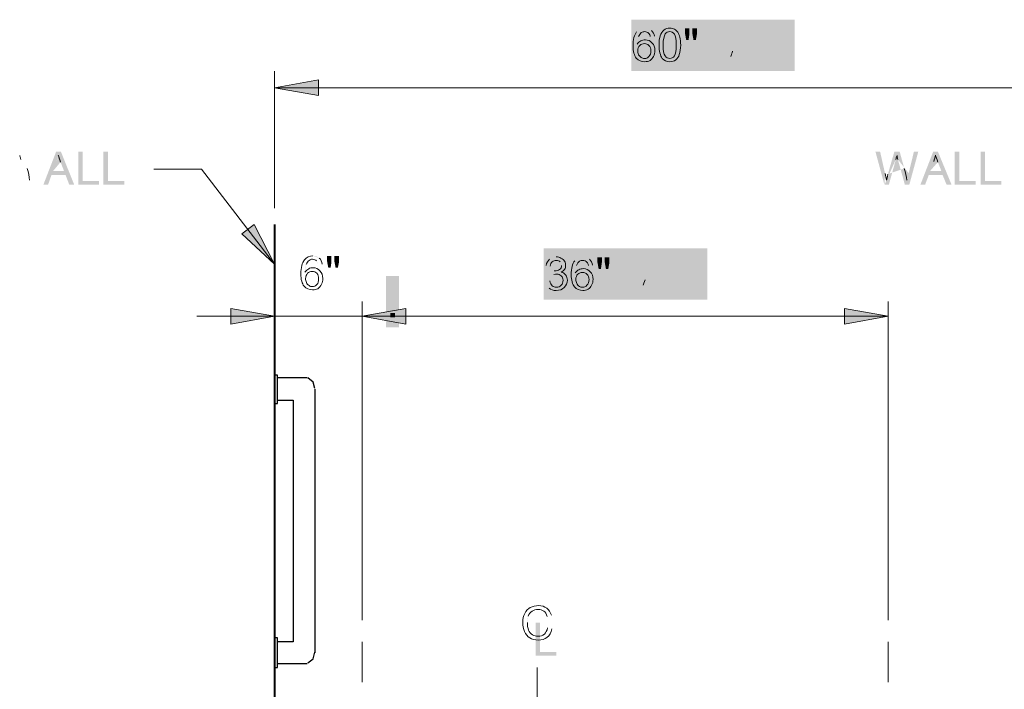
# Model space of a CAD drawing. Header units: inches. Extents: x -455 to 219, y -7 to 215.
# Tile 9 of 33: x -455 to -409, y 184 to 215. Entities that reach past the tile are written whole.
import ezdxf

# ---------------------------------------------------------------- set-up
doc = ezdxf.new("R2010")
doc.units = ezdxf.units.IN
doc.header["$MEASUREMENT"] = 0
doc.layers.add('PDF_Geometry', color=7, linetype='Continuous')
doc.layers.add('PDF_Solid Fills', color=7, linetype='Continuous')

msp = doc.modelspace()

# ---------------------------------------------------------------- hatches: boundary and pattern name
at = {"layer": 'PDF_Solid Fills', "transparency": 33554559}
h = msp.add_hatch(color=256, dxfattribs=at)
h.paths.add_polyline_path([(-425.573297, 214.252069), (-425.763045, 214.238516)], flags=0)
h.paths.add_polyline_path([(-426.318734, 214.238516, 0.079414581), (-426.372947, 213.886128)], flags=0)
h.paths.add_polyline_path([(-426.007006, 214.631564, 0.220739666), (-426.400054, 214.45537)], flags=0)
h.paths.add_polyline_path([(-425.708831, 214.523137, 0.183619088), (-426.007006, 214.631564)], flags=0)
h = msp.add_hatch(color=256, dxfattribs=at)
h.paths.add_polyline_path([(-424.095977, 214.075875), (-424.150191, 214.37405), (-424.150191, 214.618011), (-423.94689, 214.618011), (-423.94689, 214.37405), (-423.98755, 214.075875)], flags=0)
h.paths.add_polyline_path([(-423.757142, 214.075875), (-423.811356, 214.37405), (-423.811356, 214.618011), (-423.594501, 214.618011), (-423.594501, 214.37405), (-423.648715, 214.075875)], flags=0)
h = msp.add_hatch(color=256, dxfattribs=at)
h.paths.add_polyline_path([(-422.767744, 213.100031), (-422.767744, 214.618011), (-422.456016, 214.618011), (-422.103628, 213.533739)], flags=0)
h.paths.add_polyline_path([(-422.022307, 213.316885, 0.021361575), (-422.103628, 213.533739)], flags=0)
h.paths.add_polyline_path([(-421.940987, 213.560846), (-421.575045, 214.618011), (-421.303977, 214.618011), (-421.303977, 213.100031), (-421.507278, 213.100031), (-421.507278, 214.37405), (-421.940987, 213.100031), (-422.130735, 213.100031), (-422.564443, 214.401157), (-422.564443, 213.100031), (-422.767744, 213.100031)], flags=0)
for points in [[(-420.43656, 213.100031), (-420.43656, 214.618011), (-420.219706, 214.618011), (-419.420056, 213.425312), (-419.420056, 214.618011), (-419.230308, 214.618011), (-419.230308, 213.100031), (-419.433609, 213.100031), (-420.233259, 214.292729), (-420.233259, 213.100031)], [(-452.314147, 207.353391), (-452.314147, 208.898478), (-452.110846, 208.898478), (-452.110846, 207.529585), (-451.351856, 207.529585), (-451.351856, 207.353391)], [(-451.148555, 207.353391), (-451.148555, 208.898478), (-450.945254, 208.898478), (-450.945254, 207.529585), (-450.186264, 207.529585), (-450.186264, 207.353391)], [(-411.626853, 207.353391), (-411.626853, 208.898478), (-411.423552, 208.898478), (-411.423552, 207.529585), (-410.664562, 207.529585), (-410.664562, 207.353391)], [(-410.434154, 207.353391), (-410.434154, 208.898478), (-410.230853, 208.898478), (-410.230853, 207.529585), (-409.471863, 207.529585), (-409.471863, 207.353391)], [(-424.502579, 202.474168), (-424.502579, 203.992149), (-424.285725, 203.992149), (-423.486074, 202.79945), (-423.486074, 203.992149), (-423.296327, 203.992149), (-423.296327, 202.474168), (-423.499628, 202.474168), (-424.299278, 203.666867), (-424.299278, 202.474168)], [(-431.089529, 185.47821), (-431.089529, 187.023297), (-430.886228, 187.023297), (-430.886228, 185.654405), (-430.127238, 185.654405), (-430.127238, 185.47821)]]:
    msp.add_hatch(color=256, dxfattribs=at).paths.add_polyline_path(points)
h = msp.add_hatch(color=256, dxfattribs=at)
h.paths.add_polyline_path([(-453.940554, 207.353391), (-453.344205, 208.898478), (-453.12735, 208.898478), (-452.503894, 207.353391), (-452.734302, 207.353391), (-452.910496, 207.814206), (-453.561059, 207.814206), (-453.7237, 207.353391)], flags=0)
h.paths.add_polyline_path([(-453.493292, 207.9904), (-452.978263, 207.9904), (-453.140904, 208.410556)], flags=0)
h.paths.add_polyline_path([(-453.330651, 208.437663, 0.063480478), (-453.249331, 208.735837)], flags=0)
h.paths.add_polyline_path([(-453.330651, 208.437663), (-453.493292, 207.9904)], flags=0)
h = msp.add_hatch(color=256, dxfattribs=at)
h.paths.add_polyline_path([(-414.893221, 207.353391), (-415.313377, 208.898478), (-415.096522, 208.898478), (-414.866115, 207.881973)], flags=0)
h.paths.add_polyline_path([(-414.730581, 207.854867), (-414.432406, 208.898478), (-414.188445, 208.898478), (-413.97159, 208.112381)], flags=0)
h.paths.add_polyline_path([(-413.84961, 207.570245, 0.014756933), (-413.76829, 207.895527)], flags=0)
h.paths.add_polyline_path([(-413.76829, 207.895527), (-413.524328, 208.898478), (-413.321027, 208.898478), (-413.741183, 207.353391), (-413.944484, 207.353391), (-414.269765, 208.532536)], flags=0)
h.paths.add_polyline_path([(-414.364639, 208.532536), (-414.68992, 207.353391), (-414.893221, 207.353391)], flags=0)
h = msp.add_hatch(color=256, dxfattribs=at)
h.paths.add_polyline_path([(-413.226154, 207.353391), (-412.629804, 208.898478), (-412.41295, 208.898478), (-411.77594, 207.353391), (-412.006348, 207.353391), (-412.196096, 207.814206), (-412.833105, 207.814206), (-413.009299, 207.353391)], flags=0)
h.paths.add_polyline_path([(-412.778892, 207.9904), (-412.250309, 207.9904), (-412.41295, 208.410556)], flags=0)
h.paths.add_polyline_path([(-412.602698, 208.437663), (-412.778892, 207.9904)], flags=0)
h = msp.add_hatch(color=256, dxfattribs=at)
h.paths.add_polyline_path([(-440.997061, 203.666867), (-441.186809, 203.653314)], flags=0)
h.paths.add_polyline_path([(-441.186809, 203.653314, 0.098325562), (-441.254576, 203.815955)], flags=0)
h.paths.add_polyline_path([(-441.742498, 203.653314, 0.079414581), (-441.796712, 203.300926)], flags=0)
h.paths.add_polyline_path([(-441.132595, 203.951489, 0.183619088), (-441.43077, 204.059916)], flags=0)
h = msp.add_hatch(color=256, dxfattribs=at)
h.paths.add_polyline_path([(-440.71244, 203.504227), (-440.766654, 203.788848), (-440.766654, 204.046362), (-440.563353, 204.046362), (-440.563353, 203.788848), (-440.604013, 203.504227)], flags=0)
h.paths.add_polyline_path([(-440.373605, 203.504227), (-440.427819, 203.788848), (-440.427819, 204.046362), (-440.210964, 204.046362), (-440.210964, 203.788848), (-440.265178, 203.504227)], flags=0)
h = msp.add_hatch(color=256, dxfattribs=at)
h.paths.add_polyline_path([(-430.61516, 202.867217), (-430.425413, 202.894324)], flags=0)
h.paths.add_polyline_path([(-430.249219, 203.192498), (-430.222112, 203.355139)], flags=0)
h.paths.add_polyline_path([(-429.883277, 203.612654, 0.204455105), (-429.951044, 203.775294)], flags=0)
h.paths.add_polyline_path([(-430.411859, 203.571994), (-430.601607, 203.612654)], flags=0)
h.paths.add_polyline_path([(-430.140791, 204.005702, 0.183619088), (-430.438966, 203.897275)], flags=0)
h.paths.add_polyline_path([(-430.61516, 202.867217, 0.17081254), (-430.466073, 202.555489)], flags=0)
h = msp.add_hatch(color=256, dxfattribs=at)
h.paths.add_polyline_path([(-428.446617, 203.626207), (-428.636365, 203.612654)], flags=0)
h.paths.add_polyline_path([(-429.192054, 203.612654, 0.079414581), (-429.246267, 203.260265)], flags=0)
h.paths.add_polyline_path([(-428.880326, 204.005702, 0.220739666), (-429.273374, 203.829508)], flags=0)
h.paths.add_polyline_path([(-428.582151, 203.897275, 0.183619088), (-428.880326, 204.005702)], flags=0)
h = msp.add_hatch(color=256, dxfattribs=at)
h.paths.add_polyline_path([(-428.161996, 203.450013), (-428.216209, 203.748188), (-428.216209, 203.992149), (-428.012908, 203.992149), (-428.012908, 203.748188), (-428.053569, 203.450013)], flags=0)
h.paths.add_polyline_path([(-427.823161, 203.450013), (-427.877374, 203.748188), (-427.877374, 203.992149), (-427.66052, 203.992149), (-427.66052, 203.748188), (-427.714734, 203.450013)], flags=0)
h = msp.add_hatch(color=256, dxfattribs=at)
h.paths.add_polyline_path([(-426.833763, 202.474168), (-426.833763, 203.992149), (-426.522035, 203.992149), (-426.169647, 202.907877)], flags=0)
h.paths.add_polyline_path([(-426.088326, 202.691023, 0.021361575), (-426.169647, 202.907877)], flags=0)
h.paths.add_polyline_path([(-426.007006, 202.934984), (-425.641064, 203.992149), (-425.369996, 203.992149), (-425.369996, 202.474168), (-425.573297, 202.474168), (-425.573297, 203.748188), (-426.007006, 202.474168), (-426.196753, 202.474168), (-426.630462, 203.775294), (-426.630462, 202.474168), (-426.833763, 202.474168)], flags=0)
h = msp.add_hatch(color=256, dxfattribs=at)
h.paths.add_polyline_path([(-430.53384, 186.779336), (-430.330539, 186.725123)], flags=0)
h.paths.add_polyline_path([(-430.357646, 187.362132), (-430.547393, 187.307919)], flags=0)
h.paths.add_polyline_path([(-431.428364, 187.321472, 0.066942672), (-431.469024, 187.023297)], flags=0)

# ---------------------------------------------------------------- linework, layer by layer
at = {"layer": 'PDF_Geometry', "lineweight": 18}
for points in [[(-443.206265, 212.639215), (-443.206265, 211.853118), (-402.518971, 211.853118), (-402.518971, 212.639215)], [(-443.206265, 211.853118), (-443.206265, 206.269119)], [(-443.206265, 201.932033), (-443.206265, 201.254363), (-443.206265, 200.495373)], [(-439.140246, 201.254363), (-439.140246, 201.932033)], [(-414.717027, 201.932033), (-414.717027, 201.254363), (-414.717027, 200.495373)], [(-446.811468, 201.254363), (-439.140246, 201.254363), (-439.140246, 200.495373)], [(-414.717027, 187.131725), (-414.717027, 201.254363), (-439.140246, 201.254363), (-439.140246, 187.131725)], [(-439.140246, 186.128773), (-439.140246, 184.258405)], [(-414.717027, 184.258405), (-414.717027, 186.128773)], [(-431.008209, 184.936075), (-431.008209, 182.116968)]]:
    msp.add_lwpolyline(points, dxfattribs=at)
for points in [[(-443.206265, 211.853118), (-441.173255, 211.50073), (-441.173255, 212.232613)], [(-443.206265, 201.254363), (-445.239274, 201.606751), (-445.239274, 200.874868)], [(-439.140246, 201.254363), (-437.107237, 200.874868), (-437.107237, 201.606751)], [(-414.717027, 201.254363), (-416.750037, 201.606751), (-416.750037, 200.874868)]]:
    msp.add_lwpolyline(points, close=True, dxfattribs=at)
at = {"layer": 'PDF_Geometry', "lineweight": 9}
msp.add_lwpolyline([(-443.206265, 203.666867), (-446.594614, 208.085274), (-448.817371, 208.085274)], dxfattribs=at)
msp.add_lwpolyline([(-443.206265, 203.666867), (-444.155003, 205.510129), (-444.724245, 205.07642)], close=True, dxfattribs=at)
at = {"layer": 'PDF_Geometry', "lineweight": 40}
msp.add_lwpolyline([(-443.206265, 205.510129), (-443.206265, 157.93771), (-402.464758, 157.93771)], dxfattribs=at)
at = {"layer": 'PDF_Geometry', "lineweight": 30}
for points in [[(-443.070731, 198.516577), (-443.206265, 198.516577), (-443.206265, 197.188344), (-443.070731, 197.188344)], [(-443.070731, 184.936075), (-443.070731, 186.318521), (-443.20626, 186.318521), (-443.20626, 184.936075)]]:
    msp.add_lwpolyline(points, close=True, dxfattribs=at)
for points in [[(-441.688285, 198.381043), (-443.070731, 198.381043)], [(-441.335896, 197.893121), (-441.417217, 198.191295), (-441.661178, 198.381043)], [(-441.335896, 197.866014), (-441.335896, 185.613744)], [(-443.070731, 197.350985), (-442.338848, 197.350985), (-442.338848, 186.128773), (-443.070731, 186.128773)], [(-441.661178, 185.152929), (-441.417217, 185.342676), (-441.335896, 185.640851)], [(-443.070731, 185.125822), (-441.688285, 185.125822)]]:
    msp.add_lwpolyline(points, dxfattribs=at)
at = {"layer": 'PDF_Geometry', "lineweight": 18}
for points in [[(-426.562695, 213.804807), (-426.562695, 214.102982), (-426.508481, 214.319836), (-426.400054, 214.45537)], [(-426.1832, 214.428263), (-426.237414, 214.37405), (-426.278074, 214.319836), (-426.318734, 214.238516)], [(-426.020559, 214.468924), (-426.074773, 214.468924), (-426.128986, 214.45537), (-426.1832, 214.428263)], [(-425.830812, 214.387603), (-425.885025, 214.441817), (-425.952792, 214.468924), (-426.020559, 214.468924)], [(-425.763045, 214.238516), (-425.776598, 214.306283), (-425.803705, 214.360496), (-425.830812, 214.387603)], [(-425.708831, 214.523137), (-425.641064, 214.45537), (-425.586851, 214.360496), (-425.573297, 214.252069)], [(-425.302229, 214.279176), (-425.261569, 214.387603), (-425.207355, 214.482477), (-425.139588, 214.536691)], [(-425.139588, 214.536691), (-425.058268, 214.604458), (-424.963394, 214.631564), (-424.854967, 214.631564)], [(-424.854967, 214.468924), (-424.949841, 214.468924), (-425.017608, 214.441817), (-425.071821, 214.360496)], [(-424.854967, 214.631564), (-424.773647, 214.631564), (-424.70588, 214.618011), (-424.638113, 214.577351)], [(-424.638113, 214.346943), (-424.70588, 214.428263), (-424.773647, 214.468924), (-424.854967, 214.468924)], [(-424.638113, 214.577351), (-424.583899, 214.550244), (-424.529686, 214.49603), (-424.489025, 214.441817)], [(-424.489025, 214.441817), (-424.448365, 214.37405), (-424.421258, 214.292729), (-424.394152, 214.211409)], [(-426.372947, 213.886128), (-426.332287, 213.953895), (-426.26452, 214.008108), (-426.210307, 214.035215)], [(-426.210307, 214.035215), (-426.14254, 214.062322), (-426.074773, 214.089429), (-425.993452, 214.089429)], [(-425.993452, 214.089429), (-425.871472, 214.089429), (-425.763045, 214.035215), (-425.681724, 213.940341)], [(-425.681724, 213.940341), (-425.586851, 213.859021), (-425.54619, 213.73704), (-425.54619, 213.587953)], [(-425.356443, 213.845467), (-425.356443, 214.021662), (-425.342889, 214.170749), (-425.302229, 214.279176)], [(-425.071821, 214.360496), (-425.126035, 214.265623), (-425.166695, 214.102982), (-425.166695, 213.845467)], [(-424.556792, 213.845467), (-424.556792, 214.102982), (-424.583899, 214.265623), (-424.638113, 214.346943)], [(-424.394152, 214.211409), (-424.367045, 214.116535), (-424.353492, 213.994555), (-424.353492, 213.845467)], [(-426.413608, 213.235565), (-426.508481, 213.357545), (-426.562695, 213.547293), (-426.562695, 213.804807)], [(-426.250967, 213.831914), (-426.318734, 213.764147), (-426.345841, 213.682827), (-426.345841, 213.587953)], [(-426.345841, 213.587953), (-426.345841, 213.520186), (-426.332287, 213.465972), (-426.30518, 213.398205)], [(-426.034113, 213.913234), (-426.115433, 213.913234), (-426.196753, 213.886128), (-426.250967, 213.831914)], [(-425.830812, 213.831914), (-425.885025, 213.886128), (-425.952792, 213.913234), (-426.034113, 213.913234)], [(-425.735938, 213.574399), (-425.735938, 213.682827), (-425.763045, 213.764147), (-425.830812, 213.831914)], [(-425.830812, 213.316885), (-425.763045, 213.384652), (-425.735938, 213.465972), (-425.735938, 213.574399)], [(-425.54619, 213.587953), (-425.54619, 213.493079), (-425.573297, 213.398205), (-425.613957, 213.316885)], [(-425.207355, 213.222011), (-425.302229, 213.357545), (-425.356443, 213.560846), (-425.356443, 213.845467)], [(-425.166695, 213.845467), (-425.166695, 213.601506), (-425.139588, 213.425312), (-425.071821, 213.343992)], [(-424.638113, 213.343992), (-424.583899, 213.425312), (-424.556792, 213.601506), (-424.556792, 213.845467)], [(-424.353492, 213.845467), (-424.353492, 213.669273), (-424.380598, 213.520186), (-424.421258, 213.411759)], [(-422.022307, 213.316885), (-422.008754, 213.371099), (-421.981647, 213.452419), (-421.940987, 213.560846)], [(-426.020559, 213.072924), (-426.1832, 213.072924), (-426.30518, 213.127137), (-426.413608, 213.235565)], [(-426.30518, 213.398205), (-426.278074, 213.343992), (-426.237414, 213.303332), (-426.1832, 213.262671)], [(-426.1832, 213.262671), (-426.14254, 213.235565), (-426.088326, 213.222011), (-426.034113, 213.222011)], [(-426.034113, 213.222011), (-425.952792, 213.222011), (-425.885025, 213.249118), (-425.830812, 213.316885)], [(-425.776598, 213.127137), (-425.857918, 213.086477), (-425.939239, 213.072924), (-426.020559, 213.072924)], [(-425.613957, 213.316885), (-425.654617, 213.235565), (-425.708831, 213.181351), (-425.776598, 213.127137)], [(-424.854967, 213.072924), (-425.004055, 213.072924), (-425.126035, 213.113584), (-425.207355, 213.222011)], [(-425.071821, 213.343992), (-425.017608, 213.262671), (-424.949841, 213.222011), (-424.854967, 213.222011)], [(-424.854967, 213.222011), (-424.773647, 213.222011), (-424.70588, 213.262671), (-424.638113, 213.343992)], [(-424.583899, 213.154244), (-424.651666, 213.100031), (-424.74654, 213.072924), (-424.854967, 213.072924)], [(-424.421258, 213.411759), (-424.448365, 213.303332), (-424.502579, 213.222011), (-424.583899, 213.154244)], [(-441.986459, 203.219605), (-441.986459, 203.51778), (-441.932246, 203.734634), (-441.810265, 203.870168)], [(-441.810265, 203.870168), (-441.715391, 203.992149), (-441.593411, 204.059916), (-441.43077, 204.059916)], [(-441.444323, 203.897275), (-441.498537, 203.897275), (-441.552751, 203.883722), (-441.593411, 203.843061)], [(-441.254576, 203.815955), (-441.308789, 203.870168), (-441.363003, 203.897275), (-441.444323, 203.897275)], [(-441.132595, 203.951489), (-441.051275, 203.883722), (-441.010615, 203.788848), (-440.997061, 203.666867)], [(-430.601607, 203.612654), (-430.5745, 203.734634), (-430.520287, 203.829508), (-430.438966, 203.897275)], [(-430.140791, 204.005702), (-430.045918, 204.005702), (-429.978151, 203.978595), (-429.910384, 203.951489)], [(-429.910384, 203.951489), (-429.829063, 203.910828), (-429.77485, 203.870168), (-429.747743, 203.802401)], [(-428.582151, 203.897275), (-428.514384, 203.829508), (-428.46017, 203.734634), (-428.446617, 203.626207)], [(-441.796712, 203.300926), (-441.742498, 203.368693), (-441.688285, 203.422906), (-441.620518, 203.450013)], [(-441.593411, 203.843061), (-441.661178, 203.802401), (-441.701838, 203.734634), (-441.742498, 203.653314)], [(-441.620518, 203.450013), (-441.566304, 203.490673), (-441.498537, 203.504227), (-441.417217, 203.504227)], [(-441.417217, 203.504227), (-441.295236, 203.504227), (-441.186809, 203.450013), (-441.105489, 203.355139)], [(-430.316986, 203.775294), (-430.357646, 203.734634), (-430.398306, 203.666867), (-430.411859, 203.571994)], [(-430.127238, 203.843061), (-430.208558, 203.843061), (-430.262772, 203.829508), (-430.316986, 203.775294)], [(-430.195005, 203.355139), (-430.113685, 203.355139), (-430.045918, 203.368693), (-429.978151, 203.422906)], [(-429.951044, 203.775294), (-429.991704, 203.829508), (-430.059471, 203.843061), (-430.127238, 203.843061)], [(-429.978151, 203.422906), (-429.910384, 203.463566), (-429.883277, 203.51778), (-429.883277, 203.612654)], [(-429.747743, 203.422906), (-429.77485, 203.368693), (-429.829063, 203.328032), (-429.89683, 203.300926)], [(-429.747743, 203.802401), (-429.707083, 203.734634), (-429.693529, 203.680421), (-429.693529, 203.5991)], [(-429.693529, 203.5991), (-429.693529, 203.544887), (-429.707083, 203.47712), (-429.747743, 203.422906)], [(-429.436015, 203.178945), (-429.436015, 203.47712), (-429.381801, 203.693974), (-429.273374, 203.829508)], [(-429.246267, 203.260265), (-429.205607, 203.328032), (-429.13784, 203.382246), (-429.083627, 203.409353)], [(-429.05652, 203.802401), (-429.110733, 203.761741), (-429.151394, 203.693974), (-429.192054, 203.612654)], [(-429.083627, 203.409353), (-429.01586, 203.43646), (-428.948093, 203.463566), (-428.866772, 203.463566)], [(-428.893879, 203.843061), (-428.948093, 203.843061), (-429.002306, 203.829508), (-429.05652, 203.802401)], [(-428.704132, 203.761741), (-428.758345, 203.815955), (-428.826112, 203.843061), (-428.893879, 203.843061)], [(-428.866772, 203.463566), (-428.744792, 203.463566), (-428.636365, 203.409353), (-428.555044, 203.314479)], [(-428.636365, 203.612654), (-428.649918, 203.680421), (-428.677025, 203.734634), (-428.704132, 203.761741)], [(-441.837372, 202.650363), (-441.932246, 202.75879), (-441.986459, 202.948537), (-441.986459, 203.219605)], [(-441.674731, 203.246712), (-441.728945, 203.178945), (-441.769605, 203.097625), (-441.769605, 203.002751)], [(-441.769605, 203.002751), (-441.769605, 202.934984), (-441.756051, 202.867217), (-441.728945, 202.813003)], [(-441.457877, 203.328032), (-441.539197, 203.328032), (-441.620518, 203.300926), (-441.674731, 203.246712)], [(-441.241022, 203.246712), (-441.295236, 203.300926), (-441.376556, 203.328032), (-441.457877, 203.328032)], [(-441.159702, 202.989198), (-441.159702, 203.097625), (-441.186809, 203.178945), (-441.241022, 203.246712)], [(-441.241022, 202.71813), (-441.186809, 202.785897), (-441.159702, 202.88077), (-441.159702, 202.989198)], [(-441.105489, 203.355139), (-441.010615, 203.273819), (-440.969955, 203.151838), (-440.969955, 203.002751)], [(-440.969955, 203.002751), (-440.969955, 202.907877), (-440.983508, 202.813003), (-441.024168, 202.731683)], [(-430.113685, 203.206052), (-430.140791, 203.206052), (-430.195005, 203.206052), (-430.249219, 203.192498)], [(-430.222112, 203.355139), (-430.208558, 203.355139), (-430.195005, 203.355139), (-430.195005, 203.355139)], [(-429.89683, 203.124731), (-429.951044, 203.178945), (-430.018811, 203.206052), (-430.113685, 203.206052)], [(-429.89683, 203.300926), (-429.801957, 203.273819), (-429.73419, 203.233159), (-429.693529, 203.165392)], [(-429.81551, 202.921431), (-429.81551, 203.002751), (-429.842617, 203.070518), (-429.89683, 203.124731)], [(-429.693529, 203.165392), (-429.639316, 203.097625), (-429.612209, 203.016304), (-429.612209, 202.921431)], [(-429.286928, 202.609702), (-429.381801, 202.731683), (-429.436015, 202.921431), (-429.436015, 203.178945)], [(-429.124287, 203.206052), (-429.192054, 203.138285), (-429.219161, 203.056964), (-429.219161, 202.962091)], [(-429.219161, 202.962091), (-429.219161, 202.894324), (-429.205607, 202.84011), (-429.1785, 202.772343)], [(-428.907432, 203.287372), (-428.988753, 203.287372), (-429.070073, 203.260265), (-429.124287, 203.206052)], [(-428.704132, 203.206052), (-428.758345, 203.260265), (-428.826112, 203.287372), (-428.907432, 203.287372)], [(-428.609258, 202.948537), (-428.609258, 203.056964), (-428.636365, 203.138285), (-428.704132, 203.206052)], [(-428.704132, 202.691023), (-428.636365, 202.75879), (-428.609258, 202.84011), (-428.609258, 202.948537)], [(-428.555044, 203.314479), (-428.46017, 203.233159), (-428.41951, 203.111178), (-428.41951, 202.962091)], [(-428.41951, 202.962091), (-428.41951, 202.867217), (-428.446617, 202.772343), (-428.487277, 202.691023)], [(-441.444323, 202.474168), (-441.606964, 202.474168), (-441.728945, 202.528382), (-441.837372, 202.650363)], [(-441.728945, 202.813003), (-441.701838, 202.745236), (-441.661178, 202.704576), (-441.606964, 202.677469)], [(-441.606964, 202.677469), (-441.552751, 202.636809), (-441.51209, 202.623256), (-441.457877, 202.623256)], [(-441.457877, 202.623256), (-441.376556, 202.623256), (-441.308789, 202.663916), (-441.241022, 202.71813)], [(-441.200362, 202.528382), (-441.268129, 202.487722), (-441.34945, 202.474168), (-441.444323, 202.474168)], [(-441.024168, 202.731683), (-441.078382, 202.650363), (-441.132595, 202.582596), (-441.200362, 202.528382)], [(-430.127238, 202.447062), (-430.262772, 202.447062), (-430.371199, 202.474168), (-430.466073, 202.555489)], [(-430.425413, 202.894324), (-430.398306, 202.785897), (-430.371199, 202.71813), (-430.316986, 202.663916)], [(-430.316986, 202.663916), (-430.262772, 202.623256), (-430.195005, 202.596149), (-430.127238, 202.596149)], [(-430.127238, 202.596149), (-430.032364, 202.596149), (-429.964597, 202.623256), (-429.89683, 202.691023)], [(-429.761296, 202.582596), (-429.85617, 202.487722), (-429.978151, 202.447062), (-430.127238, 202.447062)], [(-429.89683, 202.691023), (-429.842617, 202.745236), (-429.81551, 202.826557), (-429.81551, 202.921431)], [(-429.612209, 202.921431), (-429.612209, 202.785897), (-429.666423, 202.677469), (-429.761296, 202.582596)], [(-428.893879, 202.447062), (-429.05652, 202.447062), (-429.1785, 202.501275), (-429.286928, 202.609702)], [(-429.1785, 202.772343), (-429.151394, 202.71813), (-429.110733, 202.677469), (-429.05652, 202.636809)], [(-429.05652, 202.636809), (-429.01586, 202.609702), (-428.961646, 202.596149), (-428.907432, 202.596149)], [(-428.907432, 202.596149), (-428.826112, 202.596149), (-428.758345, 202.623256), (-428.704132, 202.691023)], [(-428.649918, 202.501275), (-428.731238, 202.460615), (-428.812559, 202.447062), (-428.893879, 202.447062)], [(-428.487277, 202.691023), (-428.527937, 202.609702), (-428.582151, 202.555489), (-428.649918, 202.501275)], [(-426.088326, 202.691023), (-426.074773, 202.745236), (-426.047666, 202.826557), (-426.007006, 202.934984)], [(-431.685879, 187.023297), (-431.685879, 187.185938), (-431.645218, 187.321472), (-431.591005, 187.443453)], [(-431.591005, 187.443453), (-431.523238, 187.565433), (-431.441917, 187.660307), (-431.33349, 187.714521)], [(-431.25217, 187.55188), (-431.33349, 187.497666), (-431.387704, 187.416346), (-431.428364, 187.321472)], [(-431.33349, 187.714521), (-431.21151, 187.782288), (-431.089529, 187.809394), (-430.953995, 187.809394)], [(-430.967549, 187.6332), (-431.075976, 187.6332), (-431.17085, 187.606093), (-431.25217, 187.55188)], [(-430.710034, 187.55188), (-430.777801, 187.606093), (-430.859121, 187.6332), (-430.967549, 187.6332)], [(-430.953995, 187.809394), (-430.804908, 187.809394), (-430.669374, 187.768734), (-430.5745, 187.687414)], [(-430.547393, 187.307919), (-430.588054, 187.416346), (-430.642267, 187.51122), (-430.710034, 187.55188)], [(-430.5745, 187.687414), (-430.466073, 187.606093), (-430.398306, 187.497666), (-430.357646, 187.362132)], [(-431.604558, 186.603142), (-431.658772, 186.725123), (-431.685879, 186.87421), (-431.685879, 187.023297)], [(-431.469024, 187.023297), (-431.469024, 186.887764), (-431.455471, 186.765783), (-431.414811, 186.670909)], [(-431.360597, 186.304967), (-431.469024, 186.372734), (-431.550345, 186.467608), (-431.604558, 186.603142)], [(-431.414811, 186.670909), (-431.37415, 186.576035), (-431.319937, 186.508268), (-431.238616, 186.454055)], [(-430.682927, 186.481162), (-430.61516, 186.548929), (-430.560947, 186.643802), (-430.53384, 186.779336)], [(-430.330539, 186.725123), (-430.371199, 186.548929), (-430.438966, 186.426948), (-430.560947, 186.332074)], [(-430.953995, 186.210094), (-431.130189, 186.210094), (-431.265723, 186.237201), (-431.360597, 186.304967)], [(-431.238616, 186.454055), (-431.157296, 186.399841), (-431.075976, 186.386288), (-430.981102, 186.386288)], [(-430.981102, 186.386288), (-430.859121, 186.386288), (-430.764248, 186.413395), (-430.682927, 186.481162)], [(-430.560947, 186.332074), (-430.669374, 186.250754), (-430.804908, 186.210094), (-430.953995, 186.210094)]]:
    msp.add_open_spline(points, degree=3, dxfattribs=at)
at = {"layer": 'PDF_Geometry', "lineweight": 9}
for points in [[(-454.984166, 208.532536), (-455.011272, 208.62741), (-455.038379, 208.695177), (-455.038379, 208.70873)], [(-453.140904, 208.410556), (-453.181564, 208.54609), (-453.222224, 208.654517), (-453.249331, 208.735837)], [(-414.310425, 208.70873), (-414.337532, 208.640963), (-414.351086, 208.58675), (-414.364639, 208.532536)], [(-414.269765, 208.532536), (-414.296872, 208.62741), (-414.310425, 208.695177), (-414.310425, 208.70873)], [(-412.521377, 208.735837), (-412.548484, 208.640963), (-412.575591, 208.532536), (-412.602698, 208.437663)], [(-412.41295, 208.410556), (-412.467164, 208.54609), (-412.507824, 208.654517), (-412.521377, 208.735837)], [(-454.685991, 208.112381), (-454.631777, 207.922634), (-454.591117, 207.732886), (-454.577564, 207.570245)], [(-413.97159, 208.112381), (-413.903823, 207.922634), (-413.876717, 207.732886), (-413.84961, 207.570245)], [(-414.866115, 207.881973), (-414.839008, 207.773546), (-414.811901, 207.665119), (-414.798348, 207.570245)], [(-414.798348, 207.570245), (-414.757687, 207.732886), (-414.730581, 207.82776), (-414.730581, 207.854867)]]:
    msp.add_open_spline(points, degree=3, dxfattribs=at)
at = {"layer": 'PDF_Solid Fills', "color": 7, "lineweight": 18, "true_color": 0xffffff, "transparency": 33554559}
for points in [[(-426.644015, 215.024613), (-426.644015, 212.639215), (-419.054114, 215.024613), (-419.054114, 212.639215)], [(-430.710034, 204.398751), (-430.710034, 202.013353), (-423.120133, 204.398751), (-423.120133, 202.013353)], [(-438.028868, 203.124731), (-438.028868, 200.739334), (-437.432518, 203.124731), (-437.432518, 200.739334)]]:
    msp.add_solid(points, dxfattribs=at)
at = {"layer": 'PDF_Solid Fills', "lineweight": 18, "transparency": 33554559}
for points in [[(-420.992249, 214.618011), (-420.992249, 213.100031), (-420.788944, 214.618011), (-420.788944, 213.100031)], [(-443.206265, 211.853118), (-441.173255, 211.50073), (-441.173255, 212.232613)], [(-443.206265, 203.666867), (-444.155003, 205.510129), (-444.724245, 205.07642)], [(-425.058268, 203.992149), (-425.058268, 202.474168), (-424.854963, 203.992149), (-424.854963, 202.474168)], [(-443.206265, 201.254363), (-445.239274, 201.606751), (-445.239274, 200.874868)], [(-439.140246, 201.254363), (-437.107237, 200.874868), (-437.107237, 201.606751)], [(-414.717027, 201.254363), (-416.750037, 201.606751), (-416.750037, 200.874868)], [(-437.825567, 201.40345), (-437.825567, 201.200145), (-437.608708, 201.40345), (-437.608708, 201.200145)]]:
    msp.add_solid(points, dxfattribs=at)

doc.saveas('drawing.dxf')
